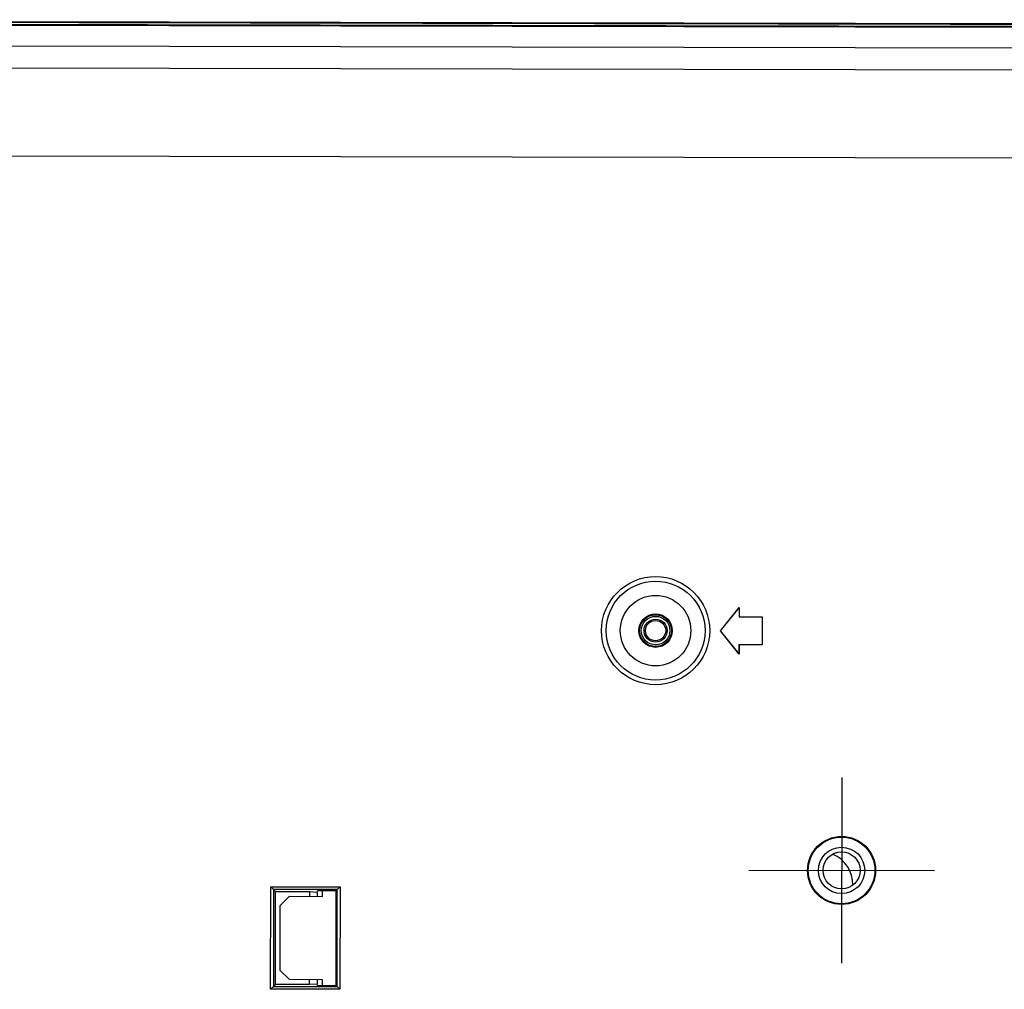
# Model space of a CAD drawing. Header units: millimetres. Extents: x 40090 to 187415, y -53271 to 40260.
# Tile 229 of 256: x 126972 to 127078, y 14094 to 14199. Entities that reach past the tile are written whole.
import ezdxf

# ---------------------------------------------------------------- set-up
doc = ezdxf.new("R2010")
doc.units = ezdxf.units.MM
doc.layers.add('AVM_projektor', color=6, linetype='Continuous')

# ---------------------------------------------------------------- blocks, each defined once
blk = doc.blocks.new('PT-FW430-bottom')
for p, q in [((-215, 3.28), (-215, 320.97)), ((-214.57, 304.02), (-214.57, 3.54)), ((-212.35, 304.11), (-212.35, 27.67)), ((-209.99, 304.24), (-209.99, 31.03)), ((-200.48, 304.35), (-200.48, 73.89)), ((-123.7, 189.47), (-123.7, 209.47)), ((-133.7, 199.47), (-113.7, 199.47)), ((-151, 190.87), (-148, 190.87)), ((-151, 188.37), (-151, 190.87)), ((-150.99, 190.86), (-151, 190.87)), ((-150.99, 190.86), (-148.01, 190.86)), ((-150.99, 188.36), (-150.99, 190.86)), ((-148.01, 190.86), (-148, 190.87)), ((-148.01, 190.86), (-148.01, 188.36)), ((-148, 190.87), (-148, 188.37)), ((-152, 188.37), (-151, 188.37)), ((-149.5, 186.37), (-152, 188.37)), ((-151.98, 188.36), (-152, 188.37)), ((-151.98, 188.36), (-150.99, 188.36)), ((-149.5, 186.38), (-151.98, 188.36)), ((-150.99, 188.36), (-151, 188.37)), ((-147, 188.37), (-149.5, 186.37)), ((-147.02, 188.36), (-149.5, 186.38)), ((-148.01, 188.36), (-148, 188.37)), ((-148.01, 188.36), (-147.02, 188.36)), ((-148, 188.37), (-147, 188.37)), ((-147.02, 188.36), (-147, 188.37)), ((-149.5, 186.38), (-149.5, 186.37)), ((-121.52, 145.12), (-121.82, 145.42)), ((-121.82, 137.95), (-121.82, 145.42)), ((-121.82, 145.42), (-110.78, 145.42)), ((-110.78, 145.42), (-111.08, 145.12)), ((-110.78, 145.42), (-110.78, 137.95)), ((-121.52, 145.12), (-121.4, 145)), ((-111.08, 145.12), (-121.52, 145.12)), ((-121.52, 145.12), (-121.52, 138.25)), ((-111.2, 145), (-121.4, 145)), ((-121.4, 145), (-121.4, 143)), ((-111.08, 145.12), (-111.2, 145)), ((-111.2, 143), (-111.2, 145)), ((-111.08, 138.25), (-111.08, 145.12)), ((-120.79, 143.53), (-121.4, 143.53)), ((-120.79, 139.97), (-120.79, 143.53)), ((-111.81, 143.53), (-111.81, 139.97)), ((-111.2, 143.53), (-111.81, 143.53)), ((-121.26, 142.95), (-121.4, 143)), ((-121.3, 142.15), (-121.26, 142.95)), ((-121.26, 142.95), (-120.79, 142.95)), ((-111.81, 142.95), (-111.34, 142.95)), ((-111.2, 143), (-111.34, 142.95)), ((-111.34, 142.95), (-111.3, 142.15)), ((-120.79, 142.15), (-121.3, 142.15)), ((-121.3, 138.47), (-121.3, 142.15)), ((-111.3, 142.15), (-111.81, 142.15)), ((-111.3, 142.15), (-111.3, 138.47)), ((-119.8, 138.98), (-120.79, 139.97)), ((-111.81, 139.97), (-112.8, 138.98)), ((-121.52, 138.25), (-121.82, 137.95)), ((-121.52, 138.25), (-121.3, 138.47)), ((-121.52, 138.25), (-111.08, 138.25)), ((-111.3, 138.47), (-121.3, 138.47)), ((-112.8, 138.98), (-119.8, 138.98)), ((-111.08, 138.25), (-111.3, 138.47)), ((-110.78, 137.95), (-111.08, 138.25)), ((-110.78, 137.95), (-121.82, 137.95))]:
    blk.add_line(p, q)
for centre, radius in [((-123.7, 199.47), 3.67), ((-123.7, 199.47), 3.59), ((-123.7, 199.47), 2.5), ((-123.7, 199.47), 2), ((-149.5, 179.37), 5.83), ((-149.5, 179.37), 5.33), ((-149.5, 179.37), 3.8), ((-149.5, 179.37), 1.8), ((-149.5, 179.37), 1.72), ((-149.5, 179.37), 1.54), ((-149.5, 179.37), 1.24), ((-149.5, 179.37), 1.09)]:
    blk.add_circle(centre, radius)
blk.add_arc((-122.2, 197.17), 3.5, 88.3406, 157.8825)
for points, start_tangent, end_tangent in [([(-214.9, 320.87), (-214.9, 299.7), (-214.9, 278.52), (-214.9, 257.35), (-214.9, 236.17), (-214.9, 215), (-214.9, 193.82), (-214.9, 172.65), (-214.9, 151.47), (-214.9, 130.3), (-214.9, 109.12), (-214.9, 87.95), (-214.9, 66.78), (-214.9, 45.6), (-214.9, 24.43), (-214.9, 3.25)], (0.000001, -1), (0.000001, -1)), ([(-214.7, 3.22), (-214.7, 7.24), (-214.7, 11.27), (-214.7, 15.29), (-214.7, 19.32), (-214.7, 23.35), (-214.7, 27.37), (-214.7, 31.4), (-214.7, 35.42), (-214.7, 39.45), (-214.7, 43.47), (-214.7, 47.5), (-214.7, 51.52), (-214.7, 55.55), (-214.7, 59.57), (-214.7, 63.6), (-214.7, 67.62), (-214.7, 71.65), (-214.7, 75.67), (-214.7, 79.7), (-214.7, 83.72), (-214.7, 87.75), (-214.7, 91.77), (-214.7, 95.8), (-214.7, 99.82), (-214.7, 103.85), (-214.7, 107.87), (-214.7, 111.9), (-214.7, 115.93), (-214.7, 119.95), (-214.7, 123.98), (-214.7, 128), (-214.7, 132.03), (-214.7, 136.05), (-214.7, 140.08), (-214.7, 144.1), (-214.7, 148.13), (-214.7, 152.15), (-214.7, 156.18), (-214.7, 160.2), (-214.7, 164.23), (-214.7, 168.25), (-214.7, 172.28), (-214.7, 176.3), (-214.7, 180.33), (-214.7, 184.35), (-214.7, 188.38), (-214.7, 192.4), (-214.7, 196.43), (-214.7, 200.45), (-214.7, 204.48), (-214.7, 208.51), (-214.7, 212.53), (-214.7, 216.56), (-214.7, 220.58), (-214.7, 224.61), (-214.7, 228.63), (-214.7, 232.66), (-214.7, 236.68), (-214.7, 240.71), (-214.7, 244.73), (-214.7, 248.76), (-214.7, 252.78), (-214.7, 256.81), (-214.7, 260.83), (-214.7, 264.86), (-214.7, 268.88), (-214.7, 272.91), (-214.7, 276.93), (-214.7, 280.96), (-214.7, 284.98), (-214.7, 289.01), (-214.7, 293.04), (-214.7, 297.06), (-214.7, 301.09), (-214.7, 305.11)], (-0.000004, 1), (-0.000004, 1))]:
    blk.add_spline(points, degree=3, dxfattribs=dict(start_tangent=start_tangent, end_tangent=end_tangent))

msp = doc.modelspace()

# ---------------------------------------------------------------- block references
at = {"layer": 'AVM_projektor', "rotation": 269.8895464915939}
msp.add_blockref('PT-FW430-bottom', (126860.87, 13983.84), dxfattribs=at)

doc.saveas('drawing.dxf')
